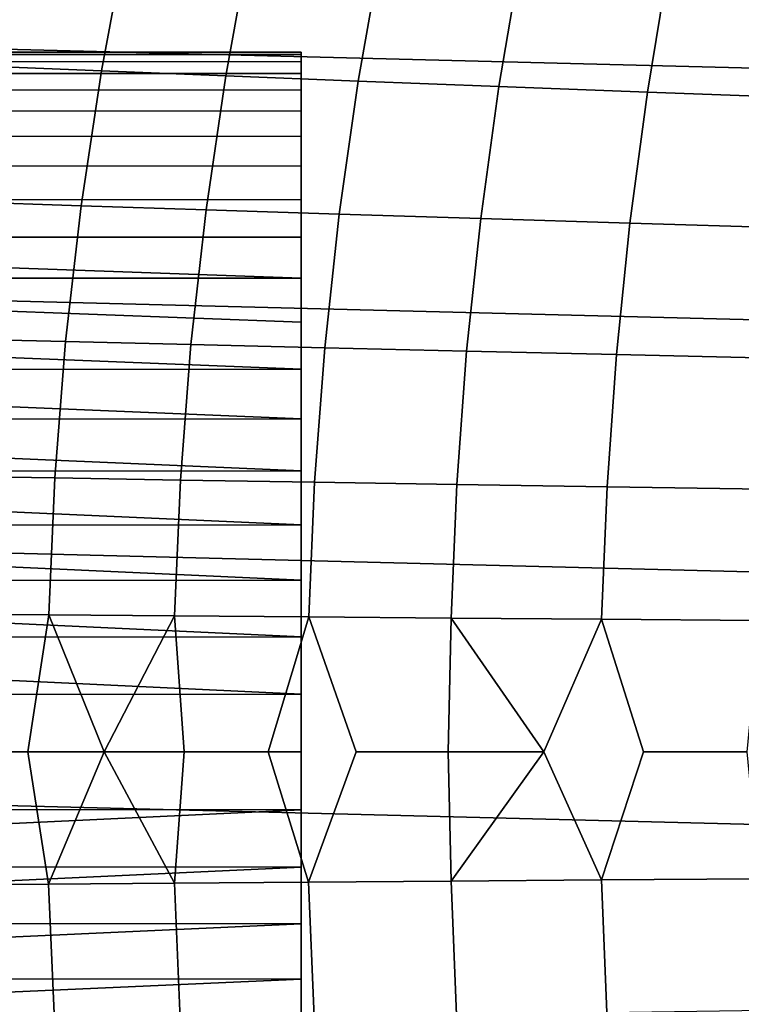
# Model space of a CAD drawing. Header units: metres. Extents: x -23 to 242, y -40 to 23.
# Tile 14 of 256: x -12.87 to -9.62, y -1.14 to 3.3. Entities that reach past the tile are written whole.
import ezdxf

# ---------------------------------------------------------------- set-up
doc = ezdxf.new("R2010")
doc.units = ezdxf.units.M
doc.layers.add('solid_10171013', color=7, linetype='CONTINUOUS')

msp = doc.modelspace()

# ---------------------------------------------------------------- linework, layer by layer
at = {"layer": 'solid_10171013'}
for points in [[(-22.040607, 4.523273), (22.241461, 3.401067), (22.385164, 2.269888), (-22.241476, 3.400968)], [(-12.386396, 3.66925, 240.130539), (-12.903626, 3.695113, 238.839615), (-13.018709, 3.087672, 238.890015), (-12.498178, 3.065949, 240.182205)], [(-11.830943, 3.642232, 241.405258), (-12.386396, 3.66925, 240.130539), (-12.498178, 3.065949, 240.182205), (-11.939146, 3.043211, 241.457993)], [(-11.238172, 3.614167, 242.663223), (-11.830943, 3.642232, 241.405258), (-11.939146, 3.043211, 241.457993), (-11.342543, 3.019553, 242.716812)], [(-10.609041, 3.585166, 243.903748), (-11.238172, 3.614167, 242.663223), (-11.342543, 3.019553, 242.716812), (-10.709357, 2.995074, 243.958008)], [(-9.944765, 3.555339, 245.125717), (-10.609041, 3.585166, 243.903748), (-10.709357, 2.995074, 243.958008), (-10.040836, 2.969869, 245.180466)], [(-9.246632, 3.524794, 246.327866), (-9.944765, 3.555339, 245.125717), (-10.040836, 2.969869, 245.180466), (-9.338304, 2.944038, 246.38295)], [(-22.241476, 3.400968), (22.385164, 2.269888), (22.471354, 1.136044), (-22.38517, 2.26982)], [(-11.6, 3.139246, 163.239929), (-11.6, 3.15, 163.5), (-16.705612, 3.15, 163.499817), (-16.707617, 3.139355, 163.241318)], [(-11.6, 3.139246, 163.760071), (-16.707605, 3.139416, 163.758041), (-16.705612, 3.15, 163.499817), (-11.6, 3.15, 163.5)], [(-11.6, 3.139246, 163.760071), (-11.6, 3.15, 163.5), (-11.6, 3.139246, 163.239929)], [(-11.6, 3.053606, 162.726669), (-11.6, 3.106995, 162.9814), (-16.71356, 3.107558, 162.98465), (-16.723303, 3.054693, 162.731064)], [(-11.6, 3.053606, 164.273331), (-16.723282, 3.054803, 164.268539), (-16.713549, 3.107623, 164.014893), (-11.6, 3.106995, 164.0186)], [(-11.6, 3.106995, 162.9814), (-11.6, 3.139246, 163.239929), (-16.707617, 3.139355, 163.241318), (-16.71356, 3.107558, 162.98465)], [(-11.6, 3.106995, 164.0186), (-16.713549, 3.107623, 164.014893), (-16.707605, 3.139416, 163.758041), (-11.6, 3.139246, 163.760071)], [(-11.6, 3.139246, 163.760071), (-11.6, 3.139246, 163.239929), (-11.6, 3.106995, 162.9814)], [(-11.6, 3.106995, 164.0186), (-11.6, 3.139246, 163.760071), (-11.6, 3.106995, 162.9814)], [(-11.6, 3.106995, 164.0186), (-11.6, 3.106995, 162.9814), (-11.6, 3.053606, 162.726669)], [(-11.6, 3.053606, 164.273331), (-11.6, 3.106995, 164.0186), (-11.6, 3.053606, 162.726669)], [(-12.498178, 3.065949, 240.182205), (-13.018709, 3.087672, 238.890015), (-13.112566, 2.475882, 238.931137), (-12.589379, 2.458418, 240.224396)], [(-11.939146, 3.043211, 241.457993), (-12.498178, 3.065949, 240.182205), (-12.589379, 2.458418, 240.224396), (-12.027458, 2.440097, 241.501068)], [(-11.6, 2.979403, 162.477448), (-11.6, 3.053606, 162.726669), (-16.723303, 3.054693, 162.731064), (-16.736599, 2.980987, 162.482056)], [(-11.6, 2.979403, 164.522552), (-16.736567, 2.981166, 164.517395), (-16.723282, 3.054803, 164.268539), (-11.6, 3.053606, 164.273331)], [(-11.342543, 3.019553, 242.716812), (-11.939146, 3.043211, 241.457993), (-12.027458, 2.440097, 241.501068), (-11.427757, 2.421002, 242.760605)], [(-11.6, 3.053606, 164.273331), (-11.6, 3.053606, 162.726669), (-11.6, 2.979403, 162.477448)], [(-11.6, 2.979403, 164.522552), (-11.6, 3.053606, 164.273331), (-11.6, 2.979403, 162.477448)], [(-10.709357, 2.995074, 243.958008), (-11.342543, 3.019553, 242.716812), (-11.427757, 2.421002, 242.760605), (-10.791288, 2.401215, 244.00238)], [(-11.6, 2.884631, 162.234543), (-11.6, 2.979403, 162.477448), (-16.736599, 2.980987, 162.482056), (-16.753094, 2.886838, 162.239578)], [(-11.6, 2.884631, 164.765457), (-16.753077, 2.886945, 164.760178), (-16.736567, 2.981166, 164.517395), (-11.6, 2.979403, 164.522552)], [(-11.6, 2.979403, 164.522552), (-11.6, 2.979403, 162.477448), (-11.6, 2.884631, 162.234543)], [(-11.6, 2.884631, 164.765457), (-11.6, 2.979403, 164.522552), (-11.6, 2.884631, 162.234543)], [(-10.040836, 2.969869, 245.180466), (-10.709357, 2.995074, 243.958008), (-10.791288, 2.401215, 244.00238), (-10.119327, 2.380817, 245.225281)], [(-9.338304, 2.944038, 246.38295), (-10.040836, 2.969869, 245.180466), (-10.119327, 2.380817, 245.225281), (-9.413224, 2.359892, 246.428024)], [(-11.6, 2.770293, 162.000687), (-11.6, 2.884631, 162.234543), (-16.753094, 2.886838, 162.239578), (-16.772379, 2.772594, 162.004959)], [(-11.6, 2.770293, 164.999313), (-16.772345, 2.772808, 164.994659), (-16.753077, 2.886945, 164.760178), (-11.6, 2.884631, 164.765457)], [(-11.6, 2.884631, 164.765457), (-11.6, 2.884631, 162.234543), (-11.6, 2.770293, 162.000687)], [(-11.6, 2.770293, 164.999313), (-11.6, 2.884631, 164.765457), (-11.6, 2.770293, 162.000687)], [(-11.6, 2.637115, 161.777191), (-11.6, 2.770293, 162.000687), (-16.772379, 2.772594, 162.004959), (-16.793888, 2.639187, 161.780365)], [(-11.6, 2.637115, 165.222809), (-16.793859, 2.639367, 165.219345), (-16.772345, 2.772808, 164.994659), (-11.6, 2.770293, 164.999313)], [(-11.6, 2.770293, 164.999313), (-11.6, 2.770293, 162.000687), (-11.6, 2.637115, 161.777191)], [(-11.6, 2.637115, 165.222809), (-11.6, 2.770293, 164.999313), (-11.6, 2.637115, 161.777191)], [(-11.6, 2.485817, 161.565292), (-11.6, 2.637115, 161.777191), (-16.793888, 2.639187, 161.780365), (-16.817047, 2.487349, 161.567261)], [(-11.6, 2.485817, 165.434708), (-16.817024, 2.487509, 165.432556), (-16.793859, 2.639367, 165.219345), (-11.6, 2.637115, 165.222809)], [(-11.6, 2.637115, 165.222809), (-11.6, 2.637115, 161.777191), (-11.6, 2.485817, 161.565292)], [(-11.6, 2.485817, 165.434708), (-11.6, 2.637115, 165.222809), (-11.6, 2.485817, 161.565292)], [(-11.6, 2.317422, 161.36644), (-11.6, 2.485817, 161.565292), (-16.817047, 2.487349, 161.567261), (-16.841221, 2.318028, 161.367096)], [(-11.6, 2.317422, 165.63356), (-16.841187, 2.318277, 165.632629), (-16.817024, 2.487509, 165.432556), (-11.6, 2.485817, 165.434708)], [(-11.6, 2.485817, 165.434708), (-11.6, 2.485817, 161.565292), (-11.6, 2.317422, 161.36644)], [(-11.6, 2.317422, 165.63356), (-11.6, 2.485817, 165.434708), (-11.6, 2.317422, 161.36644)], [(-12.589379, 2.458418, 240.224396), (-13.112566, 2.475882, 238.931137), (-13.184797, 1.86045, 238.962814), (-12.659618, 1.847324, 240.256943)], [(-12.027458, 2.440097, 241.501068), (-12.589379, 2.458418, 240.224396), (-12.659618, 1.847324, 240.256943), (-12.095527, 1.833523, 241.534348)], [(-11.427757, 2.421002, 242.760605), (-12.027458, 2.440097, 241.501068), (-12.095527, 1.833523, 241.534348), (-11.493493, 1.81911, 242.79451)], [(-10.791288, 2.401215, 244.00238), (-11.427757, 2.421002, 242.760605), (-11.493493, 1.81911, 242.79451), (-10.854547, 1.804151, 244.036789)], [(-10.119327, 2.380817, 245.225281), (-10.791288, 2.401215, 244.00238), (-10.854547, 1.804151, 244.036789), (-10.179983, 1.78871, 245.260056)], [(-9.413224, 2.359892, 246.428024), (-10.119327, 2.380817, 245.225281), (-10.179983, 1.78871, 245.260056), (-9.471177, 1.772853, 246.463074)], [(-11.6, 2.13356, 161.182571), (-11.6, 2.317422, 161.36644), (-16.841221, 2.318028, 161.367096), (-16.865696, 2.132681, 161.181778)], [(-11.6, 1.934712, 165.985825), (-16.865677, 2.132829, 165.818085), (-16.841187, 2.318277, 165.632629), (-11.6, 2.13356, 165.817429)], [(-11.6, 2.13356, 165.817429), (-16.841187, 2.318277, 165.632629), (-11.6, 2.317422, 165.63356)], [(-11.6, 2.317422, 165.63356), (-11.6, 2.317422, 161.36644), (-11.6, 2.13356, 161.182571)], [(-11.6, 2.13356, 165.817429), (-11.6, 2.317422, 165.63356), (-11.6, 2.13356, 161.182571)], [(-22.38517, 2.26982), (22.471354, 1.136044), (22.5, 0), (-22.471355, 1.136009)], [(-11.6, 1.722816, 160.862885), (-11.6, 1.934712, 161.014175), (-16.865696, 2.132681, 161.181778), (-16.889795, 1.932563, 161.012512)], [(-11.6, 1.722816, 166.137115), (-16.889771, 1.932784, 165.98732), (-16.865677, 2.132829, 165.818085), (-11.6, 1.934712, 165.985825)], [(-11.6, 2.13356, 161.182571), (-16.865696, 2.132681, 161.181778), (-11.6, 1.934712, 161.014175)], [(-11.6, 2.13356, 165.817429), (-11.6, 1.934712, 161.014175), (-11.6, 1.722816, 160.862885), (-11.6, 1.934712, 165.985825)], [(-11.6, 2.13356, 165.817429), (-11.6, 2.13356, 161.182571), (-11.6, 1.934712, 161.014175)], [(-11.6, 1.499318, 160.729706), (-11.6, 1.722816, 160.862885), (-16.889795, 1.932563, 161.012512), (-16.912819, 1.719457, 160.860703)], [(-11.6, 1.722816, 166.137115), (-16.9128, 1.719651, 166.139175), (-16.889771, 1.932784, 165.98732)], [(-11.6, 1.934712, 165.985825), (-11.6, 1.722816, 160.862885), (-11.6, 1.499318, 160.729706), (-11.6, 1.722816, 166.137115)], [(-12.659618, 1.847324, 240.256943), (-13.184797, 1.86045, 238.962814), (-13.235001, 1.242081, 238.984894), (-12.708516, 1.233336, 240.279724)], [(-12.095527, 1.833523, 241.534348), (-12.659618, 1.847324, 240.256943), (-12.708516, 1.233336, 240.279724), (-12.142997, 1.224118, 241.557724)], [(-11.493493, 1.81911, 242.79451), (-12.095527, 1.833523, 241.534348), (-12.142997, 1.224118, 241.557724), (-11.539425, 1.214472, 242.818405)], [(-10.854547, 1.804151, 244.036789), (-11.493493, 1.81911, 242.79451), (-11.539425, 1.214472, 242.818405), (-10.89884, 1.204443, 244.061111)], [(-10.179983, 1.78871, 245.260056), (-10.854547, 1.804151, 244.036789), (-10.89884, 1.204443, 244.061111), (-10.22255, 1.194077, 245.284729)], [(-9.471177, 1.772853, 246.463074), (-10.179983, 1.78871, 245.260056), (-10.22255, 1.194077, 245.284729), (-9.511946, 1.183419, 246.487991)], [(-11.6, 1.265461, 160.615372), (-11.6, 1.499318, 160.729706), (-16.912819, 1.719457, 160.860703), (-16.934147, 1.494885, 160.72731)], [(-11.6, 1.722816, 166.137115), (-11.6, 1.499318, 166.270294), (-16.934134, 1.495027, 166.272614), (-16.9128, 1.719651, 166.139175)], [(-11.6, 1.722816, 166.137115), (-11.6, 1.499318, 160.729706), (-11.6, 1.265461, 160.615372), (-11.6, 1.499318, 166.270294)], [(-11.6, 1.022547, 160.520599), (-11.6, 1.265461, 160.615372), (-16.934147, 1.494885, 160.72731), (-16.953215, 1.26036, 160.613129)], [(-11.6, 1.499318, 166.270294), (-11.6, 1.265461, 166.384628), (-16.953199, 1.260561, 166.38678), (-16.934134, 1.495027, 166.272614)], [(-11.6, 1.499318, 166.270294), (-11.6, 1.265461, 160.615372), (-11.6, 1.022547, 160.520599), (-11.6, 1.265461, 166.384628)], [(-11.6, 0.773327, 160.446396), (-11.6, 1.022547, 160.520599), (-16.953215, 1.26036, 160.613129), (-16.969503, 1.017823, 160.518982)], [(-11.6, 1.265461, 166.384628), (-11.6, 1.022547, 166.479401), (-16.969496, 1.017936, 166.480988), (-16.953199, 1.260561, 166.38678)], [(-12.708516, 1.233336, 240.279724), (-13.235001, 1.242081, 238.984894), (-13.262774, 0.621482, 238.997208), (-12.735692, 0.617122, 240.292557)], [(-11.6, 1.265461, 166.384628), (-11.6, 1.022547, 160.520599), (-11.6, 0.773327, 160.446396), (-11.6, 1.022547, 166.479401)], [(-12.142997, 1.224118, 241.557724), (-12.708516, 1.233336, 240.279724), (-12.735692, 0.617122, 240.292557), (-12.169516, 0.612514, 241.571045)], [(-11.539425, 1.214472, 242.818405), (-12.142997, 1.224118, 241.557724), (-12.169516, 0.612514, 241.571045), (-11.56523, 0.607683, 242.832153)], [(-10.89884, 1.204443, 244.061111), (-11.539425, 1.214472, 242.818405), (-11.56523, 0.607683, 242.832153), (-10.92388, 0.602652, 244.075241)], [(-10.22255, 1.194077, 245.284729), (-10.89884, 1.204443, 244.061111), (-10.92388, 0.602652, 244.075241), (-10.246778, 0.597445, 245.299194)], [(-9.511946, 1.183419, 246.487991), (-10.22255, 1.194077, 245.284729), (-10.246778, 0.597445, 245.299194), (-9.535316, 0.592085, 246.502747)], [(22.471355, -1.136009), (-22.5, 0), (-22.471355, 1.136009), (22.5, 0)], [(-11.6, 1.022547, 166.479401), (-11.6, 0.773327, 166.553604), (-16.982599, 0.768996, 166.554688), (-16.969496, 1.017936, 166.480988)], [(-11.6, 1.022547, 166.479401), (-11.6, 0.773327, 160.446396), (-11.6, 0.518607, 160.393005), (-11.6, 0.773327, 166.553604)], [(-11.6, 0.518607, 160.393005), (-11.6, 0.773327, 160.446396), (-16.969503, 1.017823, 160.518982), (-16.982603, 0.768882, 160.445282)], [(-11.6, 0.260119, 160.360748), (-11.6, 0.518607, 160.393005), (-16.982603, 0.768882, 160.445282), (-16.992191, 0.515204, 160.392426)], [(-11.6, 0.773327, 166.553604), (-11.6, 0.518607, 166.606995), (-16.992189, 0.515287, 166.607559), (-16.982599, 0.768996, 166.554688)], [(-11.6, 0.773327, 166.553604), (-11.6, 0.518607, 160.393005), (-11.6, 0.260119, 160.360748), (-11.6, 0.518607, 166.606995)], [(-12.735692, 0.617122, 240.292557), (-13.262774, 0.621482, 238.997208), (-13.155181, -0.000023, 239.286102), (-12.829494, -0.000032, 240.08493)], [(-12.735692, 0.617122, 240.292557), (-12.829494, -0.000032, 240.08493), (-12.486355, -0.00004, 240.883087)], [(-12.169516, 0.612514, 241.571045), (-12.735692, 0.617122, 240.292557), (-12.486355, -0.00004, 240.883087)], [(-12.169516, 0.612514, 241.571045), (-12.486355, -0.00004, 240.883087), (-12.12568, -0.000046, 241.680313)], [(-11.56523, 0.607683, 242.832153), (-12.169516, 0.612514, 241.571045), (-12.12568, -0.000046, 241.680313), (-11.747403, -0.000051, 242.476288)], [(-11.56523, 0.607683, 242.832153), (-11.747403, -0.000051, 242.476288), (-11.56578, -0.585933, 242.832458), (-11.351457, -0.000055, 243.270737)], [(-10.92388, 0.602652, 244.075241), (-11.56523, 0.607683, 242.832153), (-11.351457, -0.000055, 243.270737), (-10.937822, -0.000057, 244.063293)], [(-10.92388, 0.602652, 244.075241), (-10.937822, -0.000057, 244.063293), (-10.506548, -0.000058, 244.85347)], [(-10.246778, 0.597445, 245.299194), (-10.92388, 0.602652, 244.075241), (-10.506548, -0.000058, 244.85347)], [(-10.246778, 0.597445, 245.299194), (-10.506548, -0.000058, 244.85347), (-10.247304, -0.576074, 245.29953), (-10.057712, -0.000059, 245.640762)], [(-9.535316, 0.592085, 246.502747), (-10.246778, 0.597445, 245.299194), (-10.057712, -0.000059, 245.640762), (-9.59137, -0.000058, 246.424667)], [(-11.6, 0.518607, 166.606995), (-11.6, 0.260119, 166.639252), (-16.998035, 0.258465, 166.639374), (-16.992189, 0.515287, 166.607559)], [(-11.6, 0.260119, 160.360748), (-16.992191, 0.515204, 160.392426), (-16.998035, 0.258448, 160.360611)], [(-11.6, 0.518607, 166.606995), (-11.6, 0.260119, 160.360748), (-11.6, 0, 160.350006), (-11.6, 0.260119, 166.639252)], [(-11.6, 0, 160.350006), (-11.6, 0.260119, 160.360748), (-16.998035, 0.258448, 160.360611), (-17, 0, 160.350006)], [(-11.6, 0.260119, 166.639252), (-11.6, 0, 166.649994), (-17, 0, 166.649994), (-16.998035, 0.258465, 166.639374)], [(-11.6, -0.260119, 160.360748), (-11.6, 0, 166.649994), (-11.6, 0.260119, 166.639252), (-11.6, 0, 160.350006)], [(22.38517, -2.26982), (-22.471354, -1.136044), (-22.5, 0), (22.471355, -1.136009)], [(-11.6, -0.260119, 160.360748), (-11.6, 0, 160.350006), (-17, 0, 160.350006), (-16.998035, -0.258463, 160.360626)], [(-11.6, 0, 166.649994), (-11.6, -0.260119, 166.639252), (-16.998035, -0.25845, 166.639389), (-17, 0, 166.649994)], [(-11.6, -0.518607, 160.393005), (-11.6, -0.260119, 166.639252), (-11.6, 0, 166.649994), (-11.6, -0.260119, 160.360748)], [(-12.829494, -0.000032, 240.08493), (-13.155181, -0.000023, 239.286102), (-13.26335, -0.599168, 238.997467), (-12.73626, -0.594995, 240.292831)], [(-12.486355, -0.00004, 240.883087), (-12.829494, -0.000032, 240.08493), (-12.73626, -0.594995, 240.292831)], [(-12.486355, -0.00004, 240.883087), (-12.73626, -0.594995, 240.292831), (-12.170074, -0.590576, 241.571335)], [(-12.12568, -0.000046, 241.680313), (-12.486355, -0.00004, 240.883087), (-12.170074, -0.590576, 241.571335)], [(-11.747403, -0.000051, 242.476288), (-12.12568, -0.000046, 241.680313), (-12.170074, -0.590576, 241.571335), (-11.56578, -0.585933, 242.832458)], [(-10.937822, -0.000057, 244.063293), (-11.351457, -0.000055, 243.270737), (-11.56578, -0.585933, 242.832458), (-10.924418, -0.581091, 244.075562)], [(-10.506548, -0.000058, 244.85347), (-10.937822, -0.000057, 244.063293), (-10.924418, -0.581091, 244.075562)], [(-10.506548, -0.000058, 244.85347), (-10.924418, -0.581091, 244.075562), (-10.247304, -0.576074, 245.29953)], [(-9.59137, -0.000058, 246.424667), (-10.057712, -0.000059, 245.640762), (-10.247304, -0.576074, 245.29953), (-9.53583, -0.570904, 246.503098)], [(-11.6, -0.260119, 166.639252), (-16.992191, -0.515212, 166.607574), (-16.998035, -0.25845, 166.639389)], [(-11.6, -0.518607, 160.393005), (-11.6, -0.260119, 160.360748), (-16.998035, -0.258463, 160.360626), (-16.992189, -0.515279, 160.392441)], [(-11.6, -0.260119, 166.639252), (-11.6, -0.518607, 166.606995), (-16.982603, -0.768894, 166.554703), (-16.992191, -0.515212, 166.607574)], [(-11.6, -0.773327, 160.446396), (-11.6, -0.518607, 166.606995), (-11.6, -0.260119, 166.639252), (-11.6, -0.518607, 160.393005)], [(-11.6, -0.773327, 160.446396), (-11.6, -0.518607, 160.393005), (-16.992189, -0.515279, 160.392441), (-16.982599, -0.768985, 160.445312)], [(-11.6, -0.518607, 166.606995), (-11.6, -0.773327, 166.553604), (-16.969501, -1.017835, 166.481018), (-16.982603, -0.768894, 166.554703)], [(-11.6, -1.022547, 160.520599), (-11.6, -0.773327, 166.553604), (-11.6, -0.518607, 166.606995), (-11.6, -0.773327, 160.446396)], [(-10.247304, -0.576074, 245.29953), (-10.924418, -0.581091, 244.075562), (-10.900076, -1.182946, 244.061783), (-10.223742, -1.172767, 245.285416)], [(-9.53583, -0.570904, 246.503098), (-10.247304, -0.576074, 245.29953), (-10.223742, -1.172767, 245.285416), (-9.513089, -1.162296, 246.488708)], [(-12.73626, -0.594995, 240.292831), (-13.26335, -0.599168, 238.997467), (-13.236391, -1.219834, 238.985504), (-12.709872, -1.211277, 240.28035)], [(-12.170074, -0.590576, 241.571335), (-12.73626, -0.594995, 240.292831), (-12.709872, -1.211277, 240.28035), (-12.144316, -1.202246, 241.55838)], [(-11.56578, -0.585933, 242.832458), (-12.170074, -0.590576, 241.571335), (-12.144316, -1.202246, 241.55838), (-11.540704, -1.192788, 242.819077)], [(-10.924418, -0.581091, 244.075562), (-11.56578, -0.585933, 242.832458), (-11.540704, -1.192788, 242.819077), (-10.900076, -1.182946, 244.061783)], [(-11.6, -1.022547, 160.520599), (-11.6, -0.773327, 160.446396), (-16.982599, -0.768985, 160.445312), (-16.969498, -1.017925, 160.519012)], [(-11.6, -0.773327, 166.553604), (-11.6, -1.022547, 166.479401), (-16.953213, -1.260379, 166.386856), (-16.969501, -1.017835, 166.481018)], [(-11.6, -1.265461, 160.615372), (-11.6, -1.022547, 166.479401), (-11.6, -0.773327, 166.553604), (-11.6, -1.022547, 160.520599)], [(-11.6, -1.265461, 160.615372), (-11.6, -1.022547, 160.520599), (-16.969498, -1.017925, 160.519012), (-16.953201, -1.260542, 160.613205)], [(-11.6, -1.022547, 166.479401), (-11.6, -1.265461, 166.384628), (-16.934145, -1.494899, 166.272675), (-16.953213, -1.260379, 166.386856)], [(-11.6, -1.499318, 160.729706), (-11.6, -1.265461, 166.384628), (-11.6, -1.022547, 166.479401), (-11.6, -1.265461, 160.615372)]]:
    msp.add_3dface(points, dxfattribs=at)

doc.saveas('drawing.dxf')
